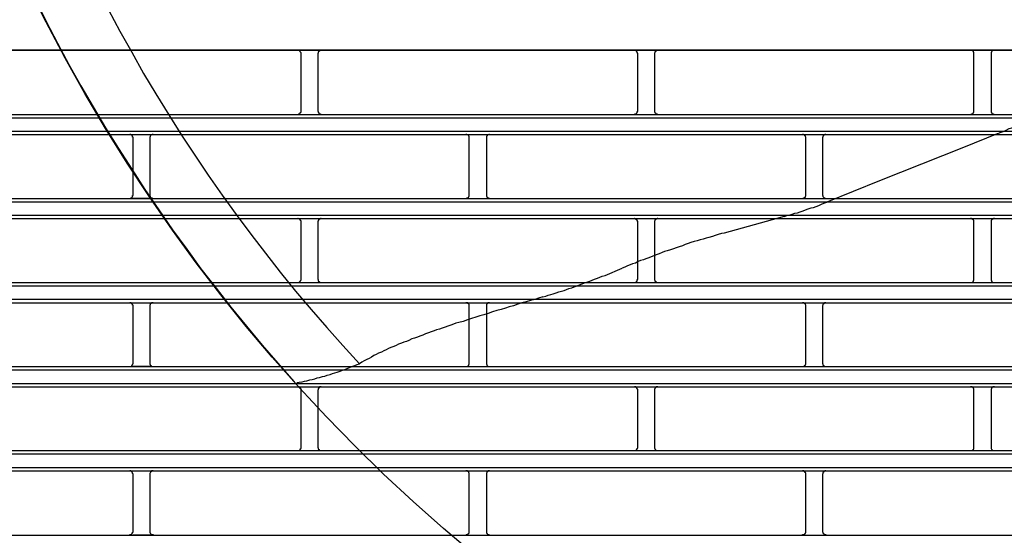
# Model space of a CAD drawing. Header units: millimetres. Extents: x 50532 to 99257, y 49161 to 61325.
# Tile 110 of 256: x 76316 to 76369, y 51546 to 51574. Entities that reach past the tile are written whole.
import ezdxf

# ---------------------------------------------------------------- set-up
doc = ezdxf.new("R2010")
doc.units = ezdxf.units.MM
doc.layers.add('AQUAREA', color=7, linetype='Continuous')

# ---------------------------------------------------------------- blocks, each defined once
blk = doc.blocks.new('SPLIT')
at = {"layer": 'AQUAREA'}
for points in [[(24379.15, -1375.59), (24380.69, -1378.74), (24382.37, -1381.96), (24384.05, -1385.11), (24385.8, -1388.26), (24387.62, -1391.34), (24389.44, -1394.42), (24391.33, -1397.5), (24393.29, -1400.51), (24395.25, -1403.52), (24397.28, -1406.53), (24399.3, -1409.47), (24401.4, -1412.34), (24403.5, -1415.21), (24405.75, -1418.08), (24407.92, -1420.88), (24410.23, -1423.68), (24412.54, -1426.48), (24414.85, -1429.14), (24417.23, -1431.87)], [(24389.85, -1377.06), (24391.54, -1380.21), (24393.29, -1383.29), (24395.04, -1386.44), (24396.85, -1389.45), (24398.75, -1392.53), (24400.64, -1395.54), (24402.6, -1398.48), (24404.55, -1401.42), (24406.65, -1404.36), (24408.69, -1407.23), (24410.85, -1410.1), (24413.03, -1412.9), (24415.2, -1415.7), (24417.44, -1418.5), (24419.75, -1421.23), (24422.05, -1423.89), (24424.44, -1426.55), (24426.89, -1429.21)], [(24308.59, -1382.94), (24877.69, -1382.94)], [(24308.59, -1383.01), (24877.69, -1383.01)], [(24418.28, -1383.5), (24418.28, -1383.5), (24418.28, -1383.43), (24418.28, -1383.36), (24418.2, -1383.29), (24418.2, -1383.22), (24418.14, -1383.22), (24418.14, -1383.15), (24418.07, -1383.15), (24418.07, -1383.08), (24418, -1383.08), (24417.93, -1383.01), (24417.85, -1383.01), (24417.79, -1383.01)], [(24421.22, -1383.01), (24421.22, -1383.01), (24421.15, -1383.01), (24421.08, -1383.01), (24421.08, -1383.08), (24421, -1383.08), (24420.94, -1383.08), (24420.94, -1383.15), (24420.87, -1383.15), (24420.87, -1383.22), (24420.8, -1383.22), (24420.8, -1383.29), (24420.8, -1383.36), (24420.8, -1383.43), (24420.73, -1383.43), (24420.73, -1383.5)], [(24467.9, -1383.5), (24467.9, -1383.5), (24467.9, -1383.43), (24467.84, -1383.43), (24467.84, -1383.36), (24467.84, -1383.29), (24467.84, -1383.22), (24467.77, -1383.22), (24467.77, -1383.15), (24467.7, -1383.15), (24467.7, -1383.08), (24467.63, -1383.08), (24467.55, -1383.08), (24467.55, -1383.01), (24467.49, -1383.01), (24467.42, -1383.01)], [(24470.85, -1383.01), (24470.85, -1383.01), (24470.78, -1383.01), (24470.7, -1383.01), (24470.7, -1383.08), (24470.64, -1383.08), (24470.57, -1383.08), (24470.57, -1383.15), (24470.5, -1383.15), (24470.5, -1383.22), (24470.43, -1383.22), (24470.43, -1383.29), (24470.43, -1383.36), (24470.35, -1383.36), (24470.35, -1383.43), (24470.35, -1383.5)], [(24517.47, -1383.5), (24517.47, -1383.5), (24517.47, -1383.43), (24517.47, -1383.36), (24517.47, -1383.29), (24517.4, -1383.29), (24517.4, -1383.22), (24517.4, -1383.15), (24517.33, -1383.15), (24517.33, -1383.08), (24517.25, -1383.08), (24517.19, -1383.08), (24517.19, -1383.01), (24517.12, -1383.01), (24517.05, -1383.01), (24516.98, -1383.01)], [(24520.48, -1383.01), (24520.48, -1383.01), (24520.4, -1383.01), (24520.34, -1383.01), (24520.27, -1383.01), (24520.27, -1383.08), (24520.2, -1383.08), (24520.13, -1383.15), (24520.05, -1383.22), (24520.05, -1383.29), (24519.99, -1383.29), (24519.99, -1383.36), (24519.99, -1383.43), (24519.99, -1383.5)], [(24418.28, -1391.97), (24418.28, -1383.5)], [(24420.73, -1383.5), (24420.73, -1391.97)], [(24467.9, -1391.97), (24467.9, -1383.5)], [(24470.35, -1383.5), (24470.35, -1391.97)], [(24517.47, -1391.97), (24517.47, -1383.5)], [(24519.99, -1383.5), (24519.99, -1391.97)], [(24417.79, -1392.46), (24417.79, -1392.46), (24417.85, -1392.46), (24417.93, -1392.39), (24418, -1392.39), (24418.07, -1392.39), (24418.07, -1392.32), (24418.14, -1392.32), (24418.14, -1392.25), (24418.2, -1392.25), (24418.2, -1392.18), (24418.2, -1392.11), (24418.28, -1392.11), (24418.28, -1392.04), (24418.28, -1391.97)], [(24420.73, -1391.97), (24420.73, -1391.97), (24420.73, -1392.04), (24420.8, -1392.04), (24420.8, -1392.11), (24420.8, -1392.18), (24420.87, -1392.18), (24420.87, -1392.25), (24420.87, -1392.32), (24420.94, -1392.32), (24421, -1392.32), (24421, -1392.39), (24421.08, -1392.39), (24421.15, -1392.39), (24421.15, -1392.46), (24421.22, -1392.46)], [(24467.42, -1392.46), (24467.42, -1392.46), (24467.49, -1392.46), (24467.49, -1392.39), (24467.55, -1392.39), (24467.63, -1392.39), (24467.7, -1392.32), (24467.77, -1392.32), (24467.77, -1392.25), (24467.84, -1392.18), (24467.84, -1392.11), (24467.84, -1392.04), (24467.9, -1392.04), (24467.9, -1391.97)], [(24470.35, -1391.97), (24470.35, -1391.97), (24470.35, -1392.04), (24470.35, -1392.11), (24470.43, -1392.11), (24470.43, -1392.18), (24470.43, -1392.25), (24470.5, -1392.25), (24470.5, -1392.32), (24470.57, -1392.32), (24470.57, -1392.39), (24470.64, -1392.39), (24470.7, -1392.39), (24470.78, -1392.39), (24470.78, -1392.46), (24470.85, -1392.46)], [(24516.98, -1392.46), (24516.98, -1392.46), (24517.05, -1392.46), (24517.12, -1392.46), (24517.12, -1392.39), (24517.19, -1392.39), (24517.25, -1392.39), (24517.25, -1392.32), (24517.33, -1392.32), (24517.33, -1392.25), (24517.4, -1392.25), (24517.4, -1392.18), (24517.47, -1392.18), (24517.47, -1392.11), (24517.47, -1392.04), (24517.47, -1391.97)], [(24519.99, -1391.97), (24519.99, -1391.97), (24519.99, -1392.04), (24519.99, -1392.11), (24519.99, -1392.18), (24520.05, -1392.18), (24520.05, -1392.25), (24520.13, -1392.25), (24520.13, -1392.32), (24520.2, -1392.32), (24520.2, -1392.39), (24520.27, -1392.39), (24520.34, -1392.39), (24520.34, -1392.46), (24520.4, -1392.46), (24520.48, -1392.46)], [(24520.9, -1395.33), (24521.32, -1395.12), (24521.8, -1394.98), (24522.23, -1394.77), (24522.65, -1394.56), (24523.07, -1394.42), (24523.55, -1394.21), (24523.98, -1394), (24524.4, -1393.79), (24524.82, -1393.65), (24525.24, -1393.44), (24525.73, -1393.23), (24526.15, -1393.02), (24526.57, -1392.88), (24526.99, -1392.67), (24527.4, -1392.46), (24527.9, -1392.25), (24528.32, -1392.11), (24528.74, -1391.9), (24529.15, -1391.69), (24529.58, -1391.48)], [(24308.59, -1392.46), (24877.69, -1392.46)], [(24308.59, -1392.95), (24877.69, -1392.95)], [(24308.59, -1394.91), (24877.69, -1394.91)], [(24308.59, -1395.4), (24877.69, -1395.4)], [(24393.5, -1395.89), (24393.5, -1395.89), (24393.5, -1395.82), (24393.43, -1395.82), (24393.43, -1395.75), (24393.43, -1395.68), (24393.43, -1395.61), (24393.35, -1395.61), (24393.35, -1395.54), (24393.29, -1395.54), (24393.29, -1395.47), (24393.22, -1395.47), (24393.15, -1395.47), (24393.15, -1395.4), (24393.08, -1395.4), (24393, -1395.4)], [(24393.5, -1395.4), (24395.95, -1395.4)], [(24393.5, -1404.36), (24393.5, -1395.89)], [(24396.44, -1395.4), (24396.44, -1395.4), (24396.37, -1395.4), (24396.3, -1395.4), (24396.3, -1395.47), (24396.23, -1395.47), (24396.15, -1395.47), (24396.15, -1395.54), (24396.09, -1395.54), (24396.09, -1395.61), (24396.02, -1395.61), (24396.02, -1395.68), (24396.02, -1395.75), (24395.95, -1395.75), (24395.95, -1395.82), (24395.95, -1395.89)], [(24395.95, -1395.89), (24395.95, -1404.36)], [(24443.05, -1395.89), (24443.05, -1395.89), (24443.05, -1395.82), (24443.05, -1395.75), (24443.05, -1395.68), (24442.99, -1395.68), (24442.99, -1395.61), (24442.92, -1395.54), (24442.85, -1395.54), (24442.85, -1395.47), (24442.78, -1395.47), (24442.7, -1395.47), (24442.7, -1395.4), (24442.64, -1395.4), (24442.57, -1395.4)], [(24443.05, -1404.36), (24443.05, -1395.89)], [(24446.07, -1395.4), (24446.07, -1395.4), (24446, -1395.4), (24445.93, -1395.4), (24445.93, -1395.47), (24445.85, -1395.47), (24445.79, -1395.47), (24445.79, -1395.54), (24445.72, -1395.54), (24445.72, -1395.61), (24445.65, -1395.61), (24445.65, -1395.68), (24445.58, -1395.68), (24445.58, -1395.75), (24445.58, -1395.82), (24445.58, -1395.89)], [(24445.58, -1395.89), (24445.58, -1404.36)], [(24492.69, -1395.89), (24492.69, -1395.89), (24492.69, -1395.82), (24492.69, -1395.75), (24492.62, -1395.75), (24492.62, -1395.68), (24492.62, -1395.61), (24492.55, -1395.61), (24492.55, -1395.54), (24492.48, -1395.54), (24492.48, -1395.47), (24492.4, -1395.47), (24492.34, -1395.47), (24492.34, -1395.4), (24492.27, -1395.4), (24492.2, -1395.4)], [(24492.69, -1404.36), (24492.69, -1395.89)], [(24495.63, -1395.4), (24495.63, -1395.4), (24495.55, -1395.4), (24495.49, -1395.4), (24495.49, -1395.47), (24495.42, -1395.47), (24495.35, -1395.47), (24495.35, -1395.54), (24495.28, -1395.54), (24495.28, -1395.61), (24495.2, -1395.68), (24495.2, -1395.75), (24495.2, -1395.82), (24495.14, -1395.82), (24495.14, -1395.89)], [(24495.14, -1395.89), (24495.14, -1404.36)], [(24520.9, -1395.33), (24515.93, -1397.36)], [(24515.93, -1397.36), (24503.54, -1402.26)], [(24503.54, -1402.26), (24495.77, -1405.41)], [(24308.59, -1404.85), (24877.69, -1404.85)], [(24393, -1404.85), (24393, -1404.85), (24393.08, -1404.85), (24393.15, -1404.85), (24393.15, -1404.78), (24393.22, -1404.78), (24393.29, -1404.78), (24393.29, -1404.71), (24393.35, -1404.71), (24393.35, -1404.64), (24393.43, -1404.64), (24393.43, -1404.57), (24393.43, -1404.5), (24393.43, -1404.43), (24393.5, -1404.43), (24393.5, -1404.36)], [(24395.95, -1404.85), (24393.5, -1404.85)], [(24395.95, -1404.36), (24395.95, -1404.36), (24395.95, -1404.43), (24395.95, -1404.5), (24396.02, -1404.5), (24396.02, -1404.57), (24396.02, -1404.64), (24396.09, -1404.64), (24396.09, -1404.71), (24396.15, -1404.71), (24396.15, -1404.78), (24396.23, -1404.78), (24396.3, -1404.78), (24396.3, -1404.85), (24396.37, -1404.85), (24396.44, -1404.85)], [(24442.57, -1404.85), (24442.57, -1404.85), (24442.64, -1404.85), (24442.7, -1404.85), (24442.7, -1404.78), (24442.78, -1404.78), (24442.85, -1404.78), (24442.85, -1404.71), (24442.92, -1404.71), (24442.99, -1404.64), (24442.99, -1404.57), (24443.05, -1404.57), (24443.05, -1404.5), (24443.05, -1404.43), (24443.05, -1404.36)], [(24445.58, -1404.36), (24445.58, -1404.36), (24445.58, -1404.43), (24445.58, -1404.5), (24445.58, -1404.57), (24445.65, -1404.57), (24445.65, -1404.64), (24445.72, -1404.64), (24445.72, -1404.71), (24445.79, -1404.71), (24445.79, -1404.78), (24445.85, -1404.78), (24445.93, -1404.78), (24445.93, -1404.85), (24446, -1404.85), (24446.07, -1404.85)], [(24492.2, -1404.85), (24492.2, -1404.85), (24492.27, -1404.85), (24492.34, -1404.85), (24492.34, -1404.78), (24492.4, -1404.78), (24492.48, -1404.78), (24492.48, -1404.71), (24492.55, -1404.71), (24492.55, -1404.64), (24492.62, -1404.64), (24492.62, -1404.57), (24492.62, -1404.5), (24492.69, -1404.5), (24492.69, -1404.43), (24492.69, -1404.36)], [(24495.14, -1404.36), (24495.14, -1404.36), (24495.14, -1404.43), (24495.2, -1404.43), (24495.2, -1404.5), (24495.2, -1404.57), (24495.28, -1404.64), (24495.28, -1404.71), (24495.35, -1404.71), (24495.35, -1404.78), (24495.42, -1404.78), (24495.49, -1404.78), (24495.49, -1404.85), (24495.55, -1404.85), (24495.63, -1404.85)], [(24308.59, -1405.34), (24877.69, -1405.34)], [(24489.47, -1407.51), (24489.89, -1407.37), (24490.24, -1407.3), (24490.65, -1407.16), (24491.08, -1407.02), (24491.43, -1406.95), (24491.85, -1406.81), (24492.27, -1406.67), (24492.62, -1406.53), (24493.04, -1406.39), (24493.45, -1406.25), (24493.8, -1406.18), (24494.23, -1406.04), (24494.58, -1405.9), (24495, -1405.69), (24495.35, -1405.55), (24495.77, -1405.41)], [(24308.59, -1407.3), (24877.69, -1407.3)], [(24308.59, -1407.79), (24877.69, -1407.79)], [(24418.28, -1408.28), (24418.28, -1408.28), (24418.28, -1408.21), (24418.28, -1408.14), (24418.2, -1408.14), (24418.2, -1408.07), (24418.2, -1408), (24418.14, -1408), (24418.14, -1407.93), (24418.07, -1407.93), (24418.07, -1407.86), (24418, -1407.86), (24417.93, -1407.86), (24417.85, -1407.86), (24417.85, -1407.79), (24417.79, -1407.79)], [(24421.22, -1407.79), (24421.22, -1407.79), (24421.15, -1407.79), (24421.15, -1407.86), (24421.08, -1407.86), (24421, -1407.86), (24421, -1407.93), (24420.94, -1407.93), (24420.87, -1407.93), (24420.87, -1408), (24420.87, -1408.07), (24420.8, -1408.07), (24420.8, -1408.14), (24420.8, -1408.21), (24420.73, -1408.21), (24420.73, -1408.28)], [(24467.9, -1408.28), (24467.9, -1408.28), (24467.9, -1408.21), (24467.84, -1408.21), (24467.84, -1408.14), (24467.84, -1408.07), (24467.77, -1408), (24467.77, -1407.93), (24467.7, -1407.93), (24467.63, -1407.93), (24467.63, -1407.86), (24467.55, -1407.86), (24467.49, -1407.86), (24467.49, -1407.79), (24467.42, -1407.79)], [(24470.85, -1407.79), (24470.85, -1407.79), (24470.78, -1407.79), (24470.78, -1407.86), (24470.7, -1407.86), (24470.64, -1407.86), (24470.57, -1407.86), (24470.57, -1407.93), (24470.5, -1407.93), (24470.5, -1408), (24470.43, -1408), (24470.43, -1408.07), (24470.43, -1408.14), (24470.35, -1408.14), (24470.35, -1408.21), (24470.35, -1408.28)], [(24489.47, -1407.51), (24480.65, -1409.96)], [(24517.47, -1408.28), (24517.47, -1408.28), (24517.47, -1408.21), (24517.47, -1408.14), (24517.47, -1408.07), (24517.4, -1408.07), (24517.4, -1408), (24517.33, -1408), (24517.33, -1407.93), (24517.25, -1407.93), (24517.25, -1407.86), (24517.19, -1407.86), (24517.12, -1407.86), (24517.12, -1407.79), (24517.05, -1407.79), (24516.98, -1407.79)], [(24520.48, -1407.79), (24520.48, -1407.79), (24520.4, -1407.79), (24520.34, -1407.79), (24520.34, -1407.86), (24520.27, -1407.86), (24520.2, -1407.86), (24520.2, -1407.93), (24520.13, -1407.93), (24520.13, -1408), (24520.05, -1408), (24520.05, -1408.07), (24519.99, -1408.07), (24519.99, -1408.14), (24519.99, -1408.21), (24519.99, -1408.28)], [(24418.28, -1416.75), (24418.28, -1408.28)], [(24420.73, -1408.28), (24420.73, -1416.75)], [(24467.9, -1416.75), (24467.9, -1408.28)], [(24470.35, -1408.28), (24470.35, -1416.75)], [(24517.47, -1416.75), (24517.47, -1408.28)], [(24519.99, -1408.28), (24519.99, -1416.75)], [(24480.65, -1409.96), (24480.23, -1410.03), (24479.74, -1410.17), (24479.32, -1410.31), (24478.9, -1410.45), (24478.4, -1410.59), (24477.99, -1410.73), (24477.57, -1410.87), (24477.08, -1410.94), (24476.65, -1411.08), (24476.24, -1411.22), (24475.75, -1411.36), (24475.33, -1411.5), (24474.9, -1411.64), (24474.49, -1411.85), (24474, -1411.99), (24473.58, -1412.13), (24473.15, -1412.27), (24472.74, -1412.41), (24472.25, -1412.55), (24471.83, -1412.69)], [(24471.83, -1412.69), (24471.48, -1412.83), (24471.05, -1413.04), (24470.64, -1413.18), (24470.29, -1413.32), (24469.87, -1413.46), (24469.52, -1413.6), (24469.1, -1413.74), (24468.75, -1413.88), (24468.33, -1414.02), (24467.98, -1414.16), (24467.55, -1414.37), (24467.14, -1414.51), (24466.79, -1414.65), (24466.37, -1414.79), (24466.02, -1415), (24465.6, -1415.14)], [(24459.3, -1417.59), (24459.72, -1417.45), (24460.07, -1417.31), (24460.42, -1417.17), (24460.84, -1417.03), (24461.19, -1416.89), (24461.54, -1416.75), (24461.95, -1416.61), (24462.3, -1416.47), (24462.65, -1416.33), (24463.08, -1416.19), (24463.43, -1416.05), (24463.78, -1415.91), (24464.13, -1415.77), (24464.55, -1415.56), (24464.9, -1415.42), (24465.25, -1415.28), (24465.6, -1415.14)], [(24417.79, -1417.24), (24417.79, -1417.24), (24417.85, -1417.24), (24417.93, -1417.24), (24418, -1417.17), (24418.07, -1417.17), (24418.07, -1417.1), (24418.14, -1417.1), (24418.14, -1417.03), (24418.2, -1417.03), (24418.2, -1416.96), (24418.28, -1416.89), (24418.28, -1416.82), (24418.28, -1416.75)], [(24420.73, -1416.75), (24420.73, -1416.75), (24420.73, -1416.82), (24420.8, -1416.82), (24420.8, -1416.89), (24420.8, -1416.96), (24420.8, -1417.03), (24420.87, -1417.03), (24420.87, -1417.1), (24420.94, -1417.1), (24420.94, -1417.17), (24421, -1417.17), (24421.08, -1417.17), (24421.08, -1417.24), (24421.15, -1417.24), (24421.22, -1417.24)], [(24467.42, -1417.24), (24467.42, -1417.24), (24467.49, -1417.24), (24467.55, -1417.24), (24467.55, -1417.17), (24467.63, -1417.17), (24467.7, -1417.17), (24467.7, -1417.1), (24467.77, -1417.1), (24467.77, -1417.03), (24467.84, -1417.03), (24467.84, -1416.96), (24467.84, -1416.89), (24467.84, -1416.82), (24467.9, -1416.82), (24467.9, -1416.75)], [(24470.35, -1416.75), (24470.35, -1416.75), (24470.35, -1416.82), (24470.35, -1416.89), (24470.43, -1416.89), (24470.43, -1416.96), (24470.43, -1417.03), (24470.5, -1417.03), (24470.5, -1417.1), (24470.57, -1417.1), (24470.57, -1417.17), (24470.64, -1417.17), (24470.7, -1417.17), (24470.7, -1417.24), (24470.78, -1417.24), (24470.85, -1417.24)], [(24516.98, -1417.24), (24516.98, -1417.24), (24517.05, -1417.24), (24517.12, -1417.24), (24517.19, -1417.24), (24517.19, -1417.17), (24517.25, -1417.17), (24517.33, -1417.17), (24517.33, -1417.1), (24517.4, -1417.1), (24517.4, -1417.03), (24517.4, -1416.96), (24517.47, -1416.96), (24517.47, -1416.89), (24517.47, -1416.82), (24517.47, -1416.75)], [(24519.99, -1416.75), (24519.99, -1416.75), (24519.99, -1416.82), (24519.99, -1416.89), (24519.99, -1416.96), (24520.05, -1416.96), (24520.05, -1417.03), (24520.05, -1417.1), (24520.13, -1417.1), (24520.2, -1417.17), (24520.27, -1417.17), (24520.27, -1417.24), (24520.34, -1417.24), (24520.4, -1417.24), (24520.48, -1417.24)], [(24308.59, -1417.24), (24877.69, -1417.24)], [(24308.59, -1417.73), (24877.69, -1417.73)], [(24453.9, -1419.34), (24454.33, -1419.27), (24454.68, -1419.13), (24455.1, -1418.99), (24455.45, -1418.92), (24455.87, -1418.78), (24456.29, -1418.64), (24456.64, -1418.5), (24457.05, -1418.43), (24457.4, -1418.29), (24457.75, -1418.15), (24458.18, -1418.01), (24458.53, -1417.87), (24458.95, -1417.73), (24459.3, -1417.59)], [(24308.59, -1419.69), (24877.69, -1419.69)], [(24453.9, -1419.34), (24453.28, -1419.55), (24452.72, -1419.76), (24452.09, -1419.9), (24451.45, -1420.11), (24450.83, -1420.25), (24450.2, -1420.46), (24449.57, -1420.67), (24448.94, -1420.81), (24448.38, -1421.02), (24447.75, -1421.23), (24447.12, -1421.37), (24446.49, -1421.58), (24445.85, -1421.79), (24445.23, -1422), (24444.6, -1422.14), (24444.04, -1422.35), (24443.4, -1422.56), (24442.78, -1422.77), (24442.15, -1422.98), (24441.52, -1423.12)], [(24308.59, -1420.25), (24877.69, -1420.25)], [(24393.5, -1420.74), (24393.5, -1420.67), (24393.5, -1420.6), (24393.43, -1420.6), (24393.43, -1420.53), (24393.43, -1420.46), (24393.35, -1420.46), (24393.35, -1420.39), (24393.29, -1420.39), (24393.29, -1420.32), (24393.22, -1420.32), (24393.22, -1420.25), (24393.15, -1420.25), (24393.08, -1420.25), (24393, -1420.25)], [(24393.5, -1420.25), (24395.95, -1420.25)], [(24393.5, -1429.14), (24393.5, -1420.74)], [(24396.44, -1420.25), (24396.44, -1420.25), (24396.37, -1420.25), (24396.3, -1420.25), (24396.23, -1420.25), (24396.23, -1420.32), (24396.15, -1420.32), (24396.09, -1420.32), (24396.09, -1420.39), (24396.02, -1420.39), (24396.02, -1420.46), (24396.02, -1420.53), (24395.95, -1420.53), (24395.95, -1420.6), (24395.95, -1420.67), (24395.95, -1420.74)], [(24395.95, -1420.74), (24395.95, -1429.14)], [(24443.05, -1420.74), (24443.05, -1420.67), (24443.05, -1420.6), (24443.05, -1420.53), (24443.05, -1420.46), (24442.99, -1420.46), (24442.99, -1420.39), (24442.92, -1420.39), (24442.92, -1420.32), (24442.85, -1420.32), (24442.85, -1420.25), (24442.78, -1420.25), (24442.7, -1420.25), (24442.64, -1420.25), (24442.57, -1420.25)], [(24443.05, -1429.14), (24443.05, -1420.74)], [(24446.07, -1420.25), (24446.07, -1420.25), (24446, -1420.25), (24445.93, -1420.25), (24445.85, -1420.25), (24445.79, -1420.25), (24445.79, -1420.32), (24445.72, -1420.32), (24445.72, -1420.39), (24445.65, -1420.39), (24445.65, -1420.46), (24445.58, -1420.46), (24445.58, -1420.53), (24445.58, -1420.6), (24445.58, -1420.67), (24445.58, -1420.74)], [(24445.58, -1420.74), (24445.58, -1429.14)], [(24492.69, -1420.74), (24492.69, -1420.67), (24492.69, -1420.6), (24492.69, -1420.53), (24492.62, -1420.53), (24492.62, -1420.46), (24492.62, -1420.39), (24492.55, -1420.39), (24492.55, -1420.32), (24492.48, -1420.32), (24492.4, -1420.25), (24492.34, -1420.25), (24492.27, -1420.25), (24492.2, -1420.25)], [(24492.69, -1429.14), (24492.69, -1420.74)], [(24495.63, -1420.25), (24495.63, -1420.25), (24495.55, -1420.25), (24495.49, -1420.25), (24495.42, -1420.25), (24495.42, -1420.32), (24495.35, -1420.32), (24495.35, -1420.39), (24495.28, -1420.39), (24495.28, -1420.46), (24495.2, -1420.46), (24495.2, -1420.53), (24495.2, -1420.6), (24495.14, -1420.67), (24495.14, -1420.74)], [(24495.14, -1420.74), (24495.14, -1429.14)], [(24441.52, -1423.12), (24441.1, -1423.26), (24440.75, -1423.4), (24440.33, -1423.54), (24439.9, -1423.68), (24439.49, -1423.82), (24439.07, -1423.96), (24438.65, -1424.1), (24438.23, -1424.24), (24437.88, -1424.38), (24437.45, -1424.52), (24437.04, -1424.66), (24436.62, -1424.8), (24436.2, -1425.01), (24435.78, -1425.15), (24435.43, -1425.29), (24435, -1425.43), (24434.59, -1425.57), (24434.17, -1425.78), (24433.82, -1425.92), (24433.4, -1426.06)], [(24433.4, -1426.06), (24433.05, -1426.2), (24432.63, -1426.34), (24432.28, -1426.55), (24431.93, -1426.69), (24431.5, -1426.83), (24431.15, -1426.97), (24430.8, -1427.18), (24430.45, -1427.32), (24430.1, -1427.53), (24429.69, -1427.67), (24429.34, -1427.88), (24428.99, -1428.02), (24428.64, -1428.23), (24428.29, -1428.44), (24427.94, -1428.58), (24427.59, -1428.79), (24427.24, -1429), (24426.89, -1429.21)], [(24308.59, -1429.63), (24877.69, -1429.63)], [(24393, -1429.63), (24393, -1429.63), (24393.08, -1429.63), (24393.15, -1429.63), (24393.22, -1429.63), (24393.22, -1429.56), (24393.29, -1429.56), (24393.29, -1429.49), (24393.35, -1429.49), (24393.35, -1429.42), (24393.43, -1429.42), (24393.43, -1429.35), (24393.43, -1429.28), (24393.5, -1429.21), (24393.5, -1429.14)], [(24395.95, -1429.63), (24393.5, -1429.63)], [(24395.95, -1429.14), (24395.95, -1429.14), (24395.95, -1429.21), (24395.95, -1429.28), (24396.02, -1429.35), (24396.02, -1429.42), (24396.09, -1429.42), (24396.09, -1429.49), (24396.15, -1429.49), (24396.15, -1429.56), (24396.23, -1429.56), (24396.23, -1429.63), (24396.3, -1429.63), (24396.37, -1429.63), (24396.44, -1429.63)], [(24417.65, -1432.01), (24418, -1431.94), (24418.42, -1431.87), (24418.77, -1431.8), (24419.12, -1431.73), (24419.54, -1431.59), (24419.89, -1431.52), (24420.3, -1431.45), (24420.65, -1431.31), (24421, -1431.24), (24421.43, -1431.1), (24421.78, -1431.03), (24422.13, -1430.89), (24422.55, -1430.82), (24422.9, -1430.68), (24423.25, -1430.54), (24423.6, -1430.47), (24424.02, -1430.33), (24424.37, -1430.19), (24424.72, -1430.05), (24425.07, -1429.91), (24425.42, -1429.77), (24425.77, -1429.63), (24426.19, -1429.49), (24426.54, -1429.35), (24426.89, -1429.21)], [(24442.57, -1429.63), (24442.57, -1429.63), (24442.64, -1429.63), (24442.7, -1429.63), (24442.78, -1429.63), (24442.78, -1429.56), (24442.85, -1429.56), (24442.92, -1429.56), (24442.92, -1429.49), (24442.99, -1429.49), (24442.99, -1429.42), (24442.99, -1429.35), (24443.05, -1429.35), (24443.05, -1429.28), (24443.05, -1429.21), (24443.05, -1429.14)], [(24445.58, -1429.14), (24445.58, -1429.14), (24445.58, -1429.21), (24445.58, -1429.28), (24445.58, -1429.35), (24445.65, -1429.35), (24445.65, -1429.42), (24445.65, -1429.49), (24445.72, -1429.49), (24445.72, -1429.56), (24445.79, -1429.56), (24445.85, -1429.56), (24445.85, -1429.63), (24445.93, -1429.63), (24446, -1429.63), (24446.07, -1429.63)], [(24492.2, -1429.63), (24492.2, -1429.63), (24492.27, -1429.63), (24492.34, -1429.63), (24492.4, -1429.63), (24492.4, -1429.56), (24492.48, -1429.56), (24492.48, -1429.49), (24492.55, -1429.49), (24492.55, -1429.42), (24492.62, -1429.42), (24492.62, -1429.35), (24492.69, -1429.35), (24492.69, -1429.28), (24492.69, -1429.21), (24492.69, -1429.14)], [(24495.14, -1429.14), (24495.14, -1429.14), (24495.14, -1429.21), (24495.2, -1429.21), (24495.2, -1429.28), (24495.2, -1429.35), (24495.2, -1429.42), (24495.28, -1429.42), (24495.28, -1429.49), (24495.35, -1429.49), (24495.35, -1429.56), (24495.42, -1429.56), (24495.42, -1429.63), (24495.49, -1429.63), (24495.55, -1429.63), (24495.63, -1429.63)], [(24308.59, -1430.12), (24877.69, -1430.12)], [(24308.59, -1432.15), (24877.69, -1432.15)], [(24308.59, -1432.64), (24877.69, -1432.64)], [(24418.28, -1433.13), (24418.28, -1433.13), (24418.28, -1433.06), (24418.28, -1432.99), (24418.28, -1432.92), (24418.2, -1432.92), (24418.2, -1432.85), (24418.2, -1432.78), (24418.14, -1432.78), (24418.14, -1432.71), (24418.07, -1432.71), (24418, -1432.71), (24418, -1432.64), (24417.93, -1432.64), (24417.85, -1432.64), (24417.79, -1432.64)], [(24421.22, -1432.64), (24421.22, -1432.64), (24421.15, -1432.64), (24421.08, -1432.64), (24421, -1432.64), (24421, -1432.71), (24420.94, -1432.71), (24420.94, -1432.78), (24420.87, -1432.78), (24420.87, -1432.85), (24420.8, -1432.85), (24420.8, -1432.92), (24420.8, -1432.99), (24420.8, -1433.06), (24420.73, -1433.06), (24420.73, -1433.13)], [(24467.9, -1433.13), (24467.9, -1433.13), (24467.9, -1433.06), (24467.9, -1432.99), (24467.84, -1432.99), (24467.84, -1432.92), (24467.84, -1432.85), (24467.77, -1432.85), (24467.77, -1432.78), (24467.7, -1432.78), (24467.7, -1432.71), (24467.63, -1432.71), (24467.63, -1432.64), (24467.55, -1432.64), (24467.49, -1432.64), (24467.42, -1432.64)], [(24470.85, -1432.64), (24470.85, -1432.64), (24470.78, -1432.64), (24470.7, -1432.64), (24470.64, -1432.64), (24470.64, -1432.71), (24470.57, -1432.71), (24470.5, -1432.71), (24470.5, -1432.78), (24470.43, -1432.85), (24470.43, -1432.92), (24470.35, -1432.92), (24470.35, -1432.99), (24470.35, -1433.06), (24470.35, -1433.13)], [(24517.47, -1433.13), (24517.47, -1433.13), (24517.47, -1433.06), (24517.47, -1432.99), (24517.47, -1432.92), (24517.4, -1432.85), (24517.4, -1432.78), (24517.33, -1432.78), (24517.33, -1432.71), (24517.25, -1432.71), (24517.19, -1432.64), (24517.12, -1432.64), (24517.05, -1432.64), (24516.98, -1432.64)], [(24520.48, -1432.64), (24520.48, -1432.64), (24520.4, -1432.64), (24520.34, -1432.64), (24520.27, -1432.64), (24520.2, -1432.71), (24520.13, -1432.71), (24520.13, -1432.78), (24520.05, -1432.78), (24520.05, -1432.85), (24520.05, -1432.92), (24519.99, -1432.92), (24519.99, -1432.99), (24519.99, -1433.06), (24519.99, -1433.13)], [(24418.28, -1441.53), (24418.28, -1433.13)], [(24420.73, -1433.13), (24420.73, -1441.53)], [(24467.9, -1441.53), (24467.9, -1433.13)], [(24470.35, -1433.13), (24470.35, -1441.53)], [(24517.47, -1441.53), (24517.47, -1433.13)], [(24519.99, -1433.13), (24519.99, -1441.53)], [(24308.59, -1442.02), (24877.69, -1442.02)], [(24308.59, -1442.51), (24877.69, -1442.51)], [(24417.79, -1442.02), (24417.79, -1442.02), (24417.85, -1442.02), (24417.93, -1442.02), (24418, -1442.02), (24418, -1441.95), (24418.07, -1441.95), (24418.14, -1441.95), (24418.14, -1441.88), (24418.2, -1441.88), (24418.2, -1441.81), (24418.2, -1441.74), (24418.28, -1441.74), (24418.28, -1441.67), (24418.28, -1441.6), (24418.28, -1441.53)], [(24420.73, -1441.53), (24420.73, -1441.53), (24420.73, -1441.6), (24420.8, -1441.6), (24420.8, -1441.67), (24420.8, -1441.74), (24420.8, -1441.81), (24420.87, -1441.81), (24420.87, -1441.88), (24420.94, -1441.88), (24420.94, -1441.95), (24421, -1441.95), (24421, -1442.02), (24421.08, -1442.02), (24421.15, -1442.02), (24421.22, -1442.02)], [(24467.42, -1442.02), (24467.42, -1442.02), (24467.49, -1442.02), (24467.55, -1442.02), (24467.63, -1442.02), (24467.63, -1441.95), (24467.7, -1441.95), (24467.7, -1441.88), (24467.77, -1441.88), (24467.77, -1441.81), (24467.84, -1441.81), (24467.84, -1441.74), (24467.84, -1441.67), (24467.9, -1441.67), (24467.9, -1441.6), (24467.9, -1441.53)], [(24470.35, -1441.53), (24470.35, -1441.53), (24470.35, -1441.6), (24470.35, -1441.67), (24470.35, -1441.74), (24470.43, -1441.74), (24470.43, -1441.81), (24470.5, -1441.88), (24470.5, -1441.95), (24470.57, -1441.95), (24470.64, -1441.95), (24470.64, -1442.02), (24470.7, -1442.02), (24470.78, -1442.02), (24470.85, -1442.02)], [(24516.98, -1442.02), (24516.98, -1442.02), (24517.05, -1442.02), (24517.12, -1442.02), (24517.19, -1442.02), (24517.25, -1441.95), (24517.33, -1441.95), (24517.33, -1441.88), (24517.4, -1441.88), (24517.4, -1441.81), (24517.47, -1441.81), (24517.47, -1441.74), (24517.47, -1441.67), (24517.47, -1441.6), (24517.47, -1441.53)], [(24519.99, -1441.53), (24519.99, -1441.53), (24519.99, -1441.6), (24519.99, -1441.67), (24519.99, -1441.74), (24520.05, -1441.81), (24520.05, -1441.88), (24520.13, -1441.88), (24520.13, -1441.95), (24520.2, -1441.95), (24520.27, -1442.02), (24520.34, -1442.02), (24520.4, -1442.02), (24520.48, -1442.02)], [(24308.59, -1444.54), (24877.69, -1444.54)], [(24308.59, -1445.03), (24877.69, -1445.03)], [(24393.5, -1445.52), (24393.5, -1445.52), (24393.5, -1445.45), (24393.43, -1445.38), (24393.43, -1445.31), (24393.43, -1445.24), (24393.35, -1445.24), (24393.35, -1445.17), (24393.29, -1445.17), (24393.29, -1445.1), (24393.22, -1445.1), (24393.15, -1445.03), (24393.08, -1445.03), (24393, -1445.03)], [(24393.5, -1445.03), (24395.95, -1445.03)], [(24393.5, -1453.92), (24393.5, -1445.52)], [(24396.44, -1445.03), (24396.44, -1445.03), (24396.37, -1445.03), (24396.3, -1445.03), (24396.23, -1445.03), (24396.23, -1445.1), (24396.15, -1445.1), (24396.15, -1445.17), (24396.09, -1445.17), (24396.09, -1445.24), (24396.02, -1445.24), (24396.02, -1445.31), (24395.95, -1445.38), (24395.95, -1445.45), (24395.95, -1445.52)], [(24395.95, -1445.52), (24395.95, -1453.92)], [(24443.05, -1445.52), (24443.05, -1445.52), (24443.05, -1445.45), (24443.05, -1445.38), (24443.05, -1445.31), (24442.99, -1445.31), (24442.99, -1445.24), (24442.99, -1445.17), (24442.92, -1445.17), (24442.92, -1445.1), (24442.85, -1445.1), (24442.78, -1445.1), (24442.78, -1445.03), (24442.7, -1445.03), (24442.64, -1445.03), (24442.57, -1445.03)], [(24443.05, -1453.92), (24443.05, -1445.52)], [(24446.07, -1445.03), (24446.07, -1445.03), (24446, -1445.03), (24445.93, -1445.03), (24445.85, -1445.03), (24445.85, -1445.1), (24445.79, -1445.1), (24445.72, -1445.1), (24445.72, -1445.17), (24445.65, -1445.17), (24445.65, -1445.24), (24445.65, -1445.31), (24445.58, -1445.31), (24445.58, -1445.38), (24445.58, -1445.45), (24445.58, -1445.52)], [(24445.58, -1445.52), (24445.58, -1453.92)], [(24492.69, -1445.52), (24492.69, -1445.52), (24492.69, -1445.45), (24492.69, -1445.38), (24492.69, -1445.31), (24492.62, -1445.31), (24492.62, -1445.24), (24492.55, -1445.24), (24492.55, -1445.17), (24492.48, -1445.17), (24492.48, -1445.1), (24492.4, -1445.1), (24492.4, -1445.03), (24492.34, -1445.03), (24492.27, -1445.03), (24492.2, -1445.03)], [(24492.69, -1453.92), (24492.69, -1445.52)], [(24495.63, -1445.03), (24495.63, -1445.03), (24495.55, -1445.03), (24495.49, -1445.03), (24495.42, -1445.1), (24495.35, -1445.1), (24495.35, -1445.17), (24495.28, -1445.17), (24495.28, -1445.24), (24495.2, -1445.24), (24495.2, -1445.31), (24495.2, -1445.38), (24495.2, -1445.45), (24495.14, -1445.45), (24495.14, -1445.52)], [(24495.14, -1445.52), (24495.14, -1453.92)], [(24308.59, -1454.48), (24877.69, -1454.48)], [(24393, -1454.48), (24393, -1454.48), (24393, -1454.41), (24393.08, -1454.41), (24393.15, -1454.41), (24393.22, -1454.41), (24393.22, -1454.34), (24393.29, -1454.34), (24393.35, -1454.27), (24393.35, -1454.2), (24393.43, -1454.2), (24393.43, -1454.13), (24393.43, -1454.06), (24393.5, -1454.06), (24393.5, -1453.99), (24393.5, -1453.92)], [(24395.95, -1454.48), (24393.5, -1454.48)], [(24395.95, -1453.92), (24395.95, -1453.99), (24395.95, -1454.06), (24395.95, -1454.13), (24396.02, -1454.13), (24396.02, -1454.2), (24396.02, -1454.27), (24396.09, -1454.27), (24396.09, -1454.34), (24396.15, -1454.34), (24396.23, -1454.41), (24396.3, -1454.41), (24396.37, -1454.41), (24396.44, -1454.41), (24396.44, -1454.48)], [(24442.57, -1454.48), (24442.57, -1454.48), (24442.64, -1454.41), (24442.7, -1454.41), (24442.78, -1454.41), (24442.85, -1454.41), (24442.85, -1454.34), (24442.92, -1454.34), (24442.92, -1454.27), (24442.99, -1454.27), (24442.99, -1454.2), (24443.05, -1454.2), (24443.05, -1454.13), (24443.05, -1454.06), (24443.05, -1453.99), (24443.05, -1453.92)], [(24445.58, -1453.92), (24445.58, -1453.99), (24445.58, -1454.06), (24445.58, -1454.13), (24445.58, -1454.2), (24445.65, -1454.2), (24445.65, -1454.27), (24445.72, -1454.27), (24445.72, -1454.34), (24445.79, -1454.34), (24445.79, -1454.41), (24445.85, -1454.41), (24445.93, -1454.41), (24446, -1454.41), (24446.07, -1454.48)], [(24492.2, -1454.48), (24492.2, -1454.48), (24492.2, -1454.41), (24492.27, -1454.41), (24492.34, -1454.41), (24492.4, -1454.41), (24492.48, -1454.41), (24492.48, -1454.34), (24492.55, -1454.34), (24492.55, -1454.27), (24492.62, -1454.27), (24492.62, -1454.2), (24492.62, -1454.13), (24492.69, -1454.13), (24492.69, -1454.06), (24492.69, -1453.99), (24492.69, -1453.92)], [(24495.14, -1453.92), (24495.14, -1453.99), (24495.14, -1454.06), (24495.2, -1454.06), (24495.2, -1454.13), (24495.2, -1454.2), (24495.28, -1454.2), (24495.28, -1454.27), (24495.35, -1454.34), (24495.42, -1454.34), (24495.42, -1454.41), (24495.49, -1454.41), (24495.55, -1454.41), (24495.63, -1454.41), (24495.63, -1454.48)]]:
    blk.add_lwpolyline(points, dxfattribs=at)
blk.add_open_spline([(24849.6, -1265.94), (24849.6, -1128.96), (24738.55, -1017.91), (24601.57, -1017.91), (24464.58, -1017.91), (24353.54, -1128.96), (24353.54, -1265.94), (24353.54, -1402.93), (24464.58, -1513.97), (24601.57, -1513.97), (24738.55, -1513.97), (24849.6, -1402.93), (24849.6, -1265.94)], degree=3, knots=[0, 0, 0, 0, 1, 1, 1, 2, 2, 2, 3, 3, 3, 4, 4, 4, 4], dxfattribs=at)

msp = doc.modelspace()

# ---------------------------------------------------------------- block references
at = {"lineweight": 13, "xscale": 0.3627524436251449, "yscale": 0.3627524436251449, "zscale": 0.3627524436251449}
msp.add_blockref('SPLIT', (67473.663, 52073.924, 0), dxfattribs=at)

doc.saveas('drawing.dxf')
